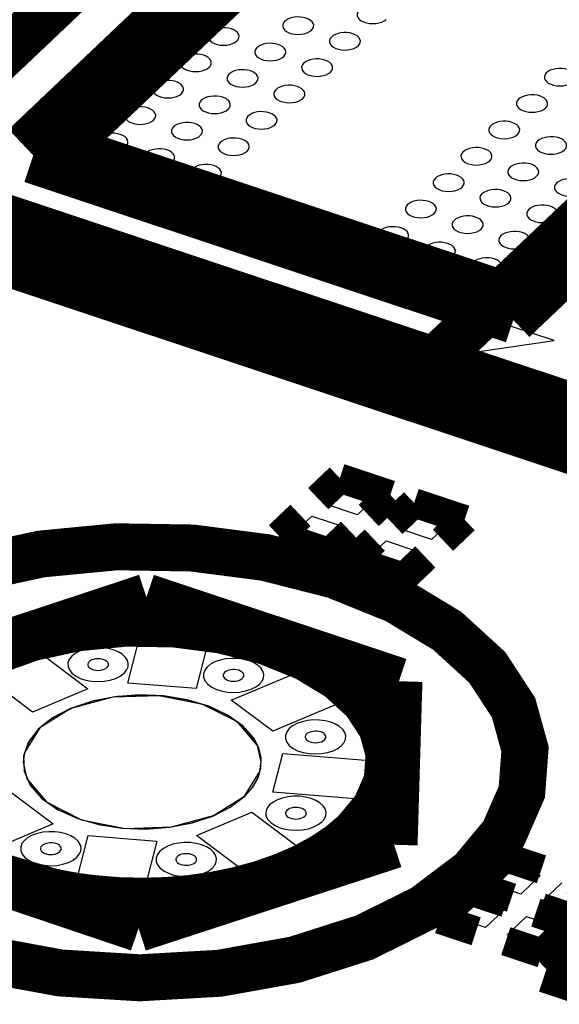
# Model space of a CAD drawing. Extents: x 0 to 1189, y 0 to 841.
# Tile 97 of 256: x 575 to 578, y 323 to 328. Entities that reach past the tile are written whole.
import ezdxf

# ---------------------------------------------------------------- set-up
doc = ezdxf.new("R2010")
doc.units = 0
doc.header["$LTSCALE"] = 65.395
doc.layers.get('0').update_dxf_attribs({"linetype": 'CONTINUOUS'})

msp = doc.modelspace()

# ---------------------------------------------------------------- linework, layer by layer
at = {"color": 7, "linetype": 'Continuous'}
for p, q in [((577.5211, 326.3069), (577.3284, 326.1243)), ((577.8453, 326.199), (577.5211, 326.3069)), ((577.3284, 326.1243), (577.8453, 326.199)), ((576.6642, 325.3598), (576.7606, 325.4511)), ((576.7606, 325.4511), (576.9287, 325.3952)), ((576.9287, 325.3952), (576.8323, 325.3038)), ((576.8323, 325.3038), (576.6642, 325.3598)), ((577.0463, 325.2326), (577.1427, 325.324)), ((577.1427, 325.324), (577.3108, 325.268)), ((576.5017, 325.2058), (576.5981, 325.2971)), ((576.5981, 325.2971), (576.7662, 325.2412)), ((576.7662, 325.2412), (576.6698, 325.1498)), ((577.2145, 325.1767), (577.0463, 325.2326)), ((577.3108, 325.268), (577.2145, 325.1767)), ((576.6698, 325.1498), (576.5017, 325.2058)), ((576.8838, 325.0786), (576.9802, 325.17)), ((576.9802, 325.17), (577.1483, 325.114)), ((577.052, 325.0227), (576.8838, 325.0786)), ((577.1483, 325.114), (577.052, 325.0227)), ((575.6507, 324.4388), (575.7244, 324.7259)), ((575.7244, 324.7259), (576.0764, 324.6978)), ((576.0764, 324.6978), (576.0026, 324.4108)), ((574.8526, 324.5212), (575.1375, 324.6413)), ((575.1375, 324.6413), (575.4462, 324.4096)), ((575.1614, 324.2894), (574.8526, 324.5212)), ((576.1836, 324.3502), (576.5966, 324.5244)), ((576.5966, 324.5244), (576.8094, 324.3646)), ((576.0026, 324.4108), (575.6507, 324.4388)), ((575.4462, 324.4096), (575.1614, 324.2894)), ((576.8094, 324.3646), (576.3965, 324.1904)), ((576.3965, 324.1904), (576.1836, 324.3502)), ((576.3972, 323.8775), (576.448, 324.0755)), ((576.448, 324.0755), (576.9583, 324.0347)), ((575.1129, 324.0314), (575.1316, 323.9467)), ((576.3313, 323.9841), (576.3373, 324.0336)), ((576.9583, 324.0347), (576.9074, 323.8368)), ((576.2517, 323.8573), (576.3313, 323.9841)), ((575.1316, 323.9467), (575.2346, 323.8255)), ((575.0539, 323.8746), (575.2668, 323.7148)), ((576.0919, 323.7571), (576.2517, 323.8573)), ((576.9074, 323.8368), (576.3972, 323.8775)), ((575.2346, 323.8255), (575.4122, 323.7359)), ((575.8762, 323.6989), (576.0919, 323.7571)), ((576.0042, 323.6554), (576.289, 323.7755)), ((576.289, 323.7755), (576.5977, 323.5438)), ((575.2668, 323.7148), (574.8538, 323.5405)), ((575.4122, 323.7359), (575.6375, 323.6915)), ((575.374, 323.3672), (575.4478, 323.6542)), ((575.4478, 323.6542), (575.7997, 323.6261)), ((575.6375, 323.6915), (575.8762, 323.6989)), ((576.3129, 323.4236), (576.0042, 323.6554)), ((575.7997, 323.6261), (575.726, 323.339)), ((576.5977, 323.5438), (576.3129, 323.4236)), ((577.5108, 323.4075), (577.6107, 323.5022)), ((577.6107, 323.5022), (577.7729, 323.4482)), ((577.7729, 323.4482), (577.673, 323.3535)), ((577.673, 323.3535), (577.5108, 323.4075)), ((577.7843, 323.3165), (577.8842, 323.4112)), ((575.726, 323.339), (575.374, 323.3672)), ((577.3291, 323.2353), (577.4291, 323.33)), ((577.4291, 323.33), (577.5912, 323.276)), ((577.9464, 323.2625), (577.7843, 323.3165)), ((577.5912, 323.276), (577.4913, 323.1813)), ((577.4913, 323.1813), (577.3291, 323.2353)), ((577.6026, 323.1443), (577.7025, 323.239)), ((577.7025, 323.239), (577.8647, 323.1851)), ((577.8647, 323.1851), (577.7648, 323.0904)), ((577.7648, 323.0904), (577.6026, 323.1443))]:
    msp.add_line(p, q, dxfattribs=at)
for points, const_width in [([(574.3574, 327.0523), (577.3971, 329.9332)], 0.2416), ([(575.1207, 327.1978), (577.5802, 329.5288)], 0.2416), ([(577.6413, 329.3941), (575.3168, 327.191)], 0.2416), ([(577.0493, 325.9277), (580.4466, 329.1476)], 0.2416), ([(581.3369, 328.8513), (577.9329, 325.6252)], 0.2416), ([(577.5734, 326.4402), (579.8979, 328.6433)], 0.2416), ([(580.0897, 328.6325), (577.6344, 326.3055)], 0.2416), ([(575.3168, 327.191), (577.5734, 326.4402)], 0.2416), ([(577.6344, 326.3055), (575.1575, 327.1295)], 0.2416), ([(580.9891, 324.8459), (574.3574, 327.0523)], 0.2416), ([(581.1112, 324.5763), (573.8777, 326.9829)], 0.2416), ([(577.825, 325.9082), (577.8175, 325.9011)], 0.2416), ([(576.742, 325.4922), (576.6307, 325.3867)], 0.151), ([(577.0018, 325.4057), (576.742, 325.4922)], 0.151), ([(576.8906, 325.3003), (577.0018, 325.4057)], 0.151), ([(577.1241, 325.365), (577.0128, 325.2596)], 0.151), ([(577.3839, 325.2786), (577.1241, 325.365)], 0.151), ([(576.5399, 325.3006), (576.4286, 325.1952)], 0.151), ([(577.2727, 325.1731), (577.3839, 325.2786)], 0.151), ([(576.4286, 325.1952), (576.6885, 325.1087)], 0.151), ([(576.6885, 325.1087), (576.7997, 325.2142)], 0.151), ([(577.4213, 323.4682), (577.5847, 323.6645), (577.6784, 323.8786), (577.6949, 324.0988), (577.6355, 324.3127), (577.5003, 324.5193), (577.2951, 324.7068), (577.0331, 324.8651), (576.7153, 324.9936), (576.3585, 325.0842), (575.9835, 325.1328), (575.5918, 325.1392), (575.2053, 325.102), (574.8455, 325.0243), (574.5138, 324.9064), (574.2299, 324.7541), (574.0058, 324.5741)], 0.2416), ([(576.922, 325.1735), (576.8107, 325.068)], 0.151), ([(576.8107, 325.068), (577.0706, 324.9816)], 0.151), ([(577.0706, 324.9816), (577.1818, 325.0871)], 0.151), ([(574.4482, 324.4515), (575.747, 324.8801)], 0.2416), ([(575.747, 324.8801), (577.0462, 324.4478)], 0.2416), ([(576.8194, 323.6684), (576.9249, 323.7951), (576.9853, 323.9332), (576.996, 324.0753), (576.9576, 324.2133), (576.8704, 324.3466), (576.738, 324.4675), (576.569, 324.5696), (576.364, 324.6526), (576.1338, 324.711), (575.8918, 324.7424), (575.6391, 324.7465), (575.3898, 324.7225), (575.1577, 324.6723), (574.9437, 324.5963), (574.7605, 324.498), (574.6159, 324.3819)], 0.2416), ([(574.0058, 324.5741), (573.8443, 324.3646), (573.7615, 324.1372), (573.7639, 323.9092), (573.8513, 323.6826), (574.0171, 323.4747), (574.2597, 323.2875), (574.5608, 323.1351), (574.9174, 323.0191), (575.3026, 322.9481), (575.7125, 322.923), (576.123, 322.9464), (576.5097, 323.0157), (576.869, 323.1302), (577.1735, 323.2813), (577.4213, 323.4682)], 0.2416), ([(577.0462, 324.4478), (577.0213, 323.6071)], 0.2416), ([(574.6159, 324.3819), (574.5104, 324.2444), (574.4575, 324.0951), (574.4619, 323.943), (574.5234, 323.7949), (574.6391, 323.6576), (574.8008, 323.539), (575.0066, 323.4406), (575.2469, 323.3685)], 0.2416), ([(576.2148, 323.3725), (576.3349, 323.4051), (576.452, 323.4459), (576.5573, 323.492), (576.6564, 323.5459), (576.742, 323.6034), (576.8194, 323.6684)], 0.2416), ([(575.7064, 323.178), (574.4156, 323.6133)], 0.2416), ([(577.0213, 323.6071), (575.7064, 323.178)], 0.2416), ([(577.5921, 323.5432), (577.4377, 323.3969)], 0.151), ([(577.7794, 323.4809), (577.5921, 323.5432)], 0.151), ([(578.1194, 323.3678), (577.9322, 323.4301)], 0.151), ([(575.2469, 323.3685), (575.2634, 323.3648)], 0.2416), ([(575.2634, 323.3648), (575.2758, 323.3621), (575.2925, 323.3587)], 0.2416), ([(575.2925, 323.3587), (575.3062, 323.356)], 0.2416), ([(575.3062, 323.356), (575.3315, 323.3512), (575.3612, 323.3461), (575.3911, 323.3413), (575.4212, 323.337), (575.4471, 323.3336), (575.4802, 323.3297)], 0.2416), ([(575.4802, 323.3297), (575.6032, 323.3198), (575.7275, 323.3167), (575.8517, 323.3204), (575.9747, 323.3309), (576.0953, 323.3482), (576.2148, 323.3725)], 0.2416), ([(577.4377, 323.3969), (577.6249, 323.3346)], 0.151), ([(577.4105, 323.3711), (577.256, 323.2247)], 0.151), ([(577.5977, 323.3088), (577.4105, 323.3711)], 0.151), ([(577.7778, 323.2837), (577.965, 323.2214)], 0.151), ([(577.256, 323.2247), (577.4433, 323.1624)], 0.151), ([(577.9378, 323.1956), (577.7505, 323.2579)], 0.151), ([(578.0089, 323.1603), (577.8046, 322.9666)], 0.2416), ([(577.7834, 323.0493), (577.9378, 323.1956)], 0.151), ([(577.5961, 323.1116), (577.7834, 323.0493)], 0.151), ([(577.8046, 322.9666), (578.3395, 322.7886)], 0.2416)]:
    msp.add_lwpolyline(points, dxfattribs=dict(at, const_width=const_width))
for points in [[(576.5964, 327.7956), (576.603, 327.8035), (576.6068, 327.8122), (576.6075, 327.8212), (576.6051, 327.8298), (576.5996, 327.8382), (576.5913, 327.8458), (576.5806, 327.8522), (576.5677, 327.8574), (576.5533, 327.8611), (576.5381, 327.8631), (576.5222, 327.8634), (576.5065, 327.8618), (576.4919, 327.8587), (576.4785, 327.8539), (576.467, 327.8477), (576.4579, 327.8404)], [(576.8417, 327.8959), (576.8351, 327.8874), (576.8318, 327.8782), (576.8318, 327.869), (576.8354, 327.8598), (576.8421, 327.8513), (576.852, 327.8438), (576.8642, 327.8376), (576.8786, 327.8329), (576.8942, 327.83), (576.9109, 327.829), (576.9275, 327.8299), (576.9432, 327.8327), (576.9578, 327.8374), (576.9701, 327.8435), (576.9802, 327.8511)], [(576.2127, 327.7401), (576.2193, 327.748), (576.2231, 327.7567), (576.2237, 327.7656), (576.2213, 327.7743), (576.2159, 327.7827), (576.2075, 327.7903), (576.1969, 327.7967), (576.184, 327.8019), (576.1696, 327.8056), (576.1543, 327.8076), (576.1385, 327.8078), (576.1228, 327.8063), (576.1082, 327.8032), (576.0947, 327.7984), (576.0832, 327.7922), (576.0741, 327.7849)], [(576.4579, 327.8404), (576.4513, 327.8319), (576.448, 327.8227), (576.4481, 327.8135), (576.4516, 327.8043), (576.4583, 327.7959), (576.4682, 327.7883), (576.4804, 327.7821), (576.4948, 327.7774), (576.5105, 327.7745), (576.5271, 327.7735), (576.5437, 327.7744), (576.5594, 327.7772), (576.574, 327.7819), (576.5863, 327.788), (576.5964, 327.7956)], [(576.0741, 327.7849), (576.0676, 327.7764), (576.0642, 327.7672), (576.0643, 327.758), (576.0679, 327.7488), (576.0746, 327.7403), (576.0844, 327.7327), (576.0967, 327.7266), (576.1111, 327.7219), (576.1267, 327.719), (576.1434, 327.718), (576.16, 327.7189), (576.1757, 327.7217), (576.1903, 327.7264), (576.2026, 327.7325), (576.2127, 327.7401)], [(576.6986, 327.7603), (576.692, 327.7518), (576.6887, 327.7426), (576.6888, 327.7334), (576.6923, 327.7242), (576.6991, 327.7158), (576.7089, 327.7082), (576.7211, 327.702), (576.7356, 327.6973), (576.7512, 327.6944), (576.7678, 327.6934), (576.7845, 327.6943), (576.8001, 327.6971), (576.8147, 327.7018), (576.8271, 327.7079), (576.8371, 327.7155)], [(576.8371, 327.7155), (576.8437, 327.7235), (576.8475, 327.7321), (576.8482, 327.7411), (576.8458, 327.7497), (576.8403, 327.7581), (576.832, 327.7657), (576.8214, 327.7721), (576.8085, 327.7774), (576.794, 327.781), (576.7788, 327.783), (576.7629, 327.7833), (576.7472, 327.7818), (576.7327, 327.7786), (576.7192, 327.7738), (576.7077, 327.7676), (576.6986, 327.7603)], [(576.3148, 327.7048), (576.3082, 327.6964), (576.3049, 327.6871), (576.305, 327.6779), (576.3085, 327.6687), (576.3153, 327.6603), (576.3251, 327.6527), (576.3373, 327.6465), (576.3518, 327.6418), (576.3674, 327.6389), (576.384, 327.6379), (576.4007, 327.6388), (576.4163, 327.6417), (576.4309, 327.6463), (576.4433, 327.6524), (576.4533, 327.66)], [(576.4533, 327.66), (576.4599, 327.668), (576.4637, 327.6766), (576.4644, 327.6856), (576.462, 327.6942), (576.4565, 327.7026), (576.4482, 327.7102), (576.4376, 327.7167), (576.4247, 327.7219), (576.4102, 327.7255), (576.395, 327.7275), (576.3791, 327.7278), (576.3634, 327.7263), (576.3489, 327.7231), (576.3354, 327.7183), (576.3239, 327.7121), (576.3148, 327.7048)], [(576.0696, 327.6045), (576.0763, 327.6125), (576.0801, 327.6212), (576.0807, 327.6301), (576.0783, 327.6388), (576.0728, 327.6472), (576.0645, 327.6548), (576.0539, 327.6612), (576.041, 327.6664), (576.0265, 327.6701), (576.0113, 327.672), (575.9954, 327.6723), (575.9798, 327.6708), (575.9652, 327.6676), (575.9517, 327.6629), (575.9402, 327.6567), (575.9311, 327.6494)], [(575.9311, 327.6494), (575.9246, 327.6409), (575.9212, 327.6317), (575.9213, 327.6224), (575.9249, 327.6132), (575.9316, 327.6048), (575.9414, 327.5972), (575.9536, 327.591), (575.9681, 327.5863), (575.9837, 327.5834), (576.0003, 327.5824), (576.017, 327.5834), (576.0327, 327.5862), (576.0472, 327.5908), (576.0596, 327.5969), (576.0696, 327.6045)], [(576.5555, 327.6248), (576.549, 327.6163), (576.5456, 327.607), (576.5457, 327.5978), (576.5493, 327.5886), (576.556, 327.5802), (576.5658, 327.5726), (576.578, 327.5664), (576.5925, 327.5617), (576.6081, 327.5588), (576.6247, 327.5578), (576.6414, 327.5587), (576.6571, 327.5616), (576.6716, 327.5662), (576.684, 327.5723), (576.694, 327.5799)], [(576.694, 327.5799), (576.7007, 327.5879), (576.7045, 327.5966), (576.7051, 327.6055), (576.7027, 327.6142), (576.6972, 327.6225), (576.6889, 327.6301), (576.6783, 327.6366), (576.6654, 327.6418), (576.6509, 327.6454), (576.6357, 327.6474), (576.6198, 327.6477), (576.6042, 327.6462), (576.5896, 327.643), (576.5761, 327.6382), (576.5646, 327.6321), (576.5555, 327.6248)], [(576.1718, 327.5693), (576.1652, 327.5608), (576.1619, 327.5516), (576.162, 327.5423), (576.1655, 327.5332), (576.1722, 327.5247), (576.1821, 327.5171), (576.1943, 327.511), (576.2088, 327.5062), (576.2244, 327.5034), (576.241, 327.5024), (576.2576, 327.5033), (576.2733, 327.5061), (576.2879, 327.5108), (576.3002, 327.5169), (576.3103, 327.5245)], [(576.3103, 327.5245), (576.3169, 327.5324), (576.3207, 327.5411), (576.3214, 327.55), (576.319, 327.5587), (576.3135, 327.5671), (576.3052, 327.5747), (576.2946, 327.5811), (576.2817, 327.5863), (576.2672, 327.59), (576.252, 327.592), (576.2361, 327.5922), (576.2204, 327.5907), (576.2058, 327.5876), (576.1924, 327.5828), (576.1809, 327.5766), (576.1718, 327.5693)], [(577.8044, 327.5756), (577.7979, 327.5671), (577.7945, 327.5579), (577.7946, 327.5486), (577.7982, 327.5395), (577.8049, 327.531), (577.8147, 327.5234), (577.8269, 327.5173), (577.8414, 327.5125), (577.857, 327.5097), (577.8737, 327.5087), (577.8903, 327.5096), (577.906, 327.5124), (577.9206, 327.5171), (577.9329, 327.5232), (577.9429, 327.5308)], [(577.9429, 327.5308), (577.9496, 327.5387), (577.9534, 327.5474), (577.954, 327.5563), (577.9516, 327.565), (577.9462, 327.5734), (577.9378, 327.581), (577.9272, 327.5874), (577.9143, 327.5926), (577.8998, 327.5963), (577.8846, 327.5983), (577.8688, 327.5985), (577.8531, 327.597), (577.8385, 327.5939), (577.825, 327.5891), (577.8135, 327.5829), (577.8044, 327.5756)], [(575.7881, 327.5138), (575.7815, 327.5053), (575.7782, 327.4961), (575.7783, 327.4868), (575.7818, 327.4776), (575.7885, 327.4692), (575.7984, 327.4616), (575.8106, 327.4554), (575.825, 327.4507), (575.8407, 327.4479), (575.8573, 327.4468), (575.8739, 327.4478), (575.8896, 327.4506), (575.9042, 327.4552), (575.9165, 327.4614), (575.9266, 327.4689)], [(575.9266, 327.4689), (575.9332, 327.4769), (575.937, 327.4856), (575.9377, 327.4945), (575.9353, 327.5032), (575.9298, 327.5116), (575.9215, 327.5192), (575.9108, 327.5256), (575.8979, 327.5308), (575.8835, 327.5345), (575.8683, 327.5364), (575.8524, 327.5367), (575.8367, 327.5352), (575.8221, 327.532), (575.8087, 327.5273), (575.7972, 327.5211), (575.7881, 327.5138)], [(576.551, 327.4444), (576.5577, 327.4523), (576.5615, 327.461), (576.5621, 327.4699), (576.5597, 327.4786), (576.5542, 327.487), (576.5459, 327.4946), (576.5353, 327.501), (576.5224, 327.5062), (576.5079, 327.5099), (576.4927, 327.5119), (576.4768, 327.5121), (576.4612, 327.5106), (576.4466, 327.5075), (576.4331, 327.5027), (576.4216, 327.4965), (576.4125, 327.4892)], [(576.1672, 327.3889), (576.1739, 327.3968), (576.1777, 327.4055), (576.1783, 327.4144), (576.1759, 327.4231), (576.1704, 327.4315), (576.1621, 327.4391), (576.1515, 327.4455), (576.1386, 327.4507), (576.1241, 327.4544), (576.1089, 327.4564), (576.093, 327.4566), (576.0774, 327.4551), (576.0628, 327.452), (576.0493, 327.4472), (576.0378, 327.441), (576.0287, 327.4337)], [(576.4125, 327.4892), (576.406, 327.4807), (576.4026, 327.4715), (576.4027, 327.4622), (576.4063, 327.4531), (576.413, 327.4446), (576.4228, 327.437), (576.435, 327.4309), (576.4495, 327.4262), (576.4651, 327.4233), (576.4817, 327.4223), (576.4984, 327.4232), (576.5141, 327.426), (576.5286, 327.4307), (576.541, 327.4368), (576.551, 327.4444)], [(577.7999, 327.3952), (577.8065, 327.4031), (577.8103, 327.4118), (577.811, 327.4207), (577.8086, 327.4294), (577.8031, 327.4378), (577.7948, 327.4454), (577.7841, 327.4518), (577.7713, 327.457), (577.7568, 327.4607), (577.7416, 327.4627), (577.7257, 327.4629), (577.71, 327.4614), (577.6954, 327.4583), (577.682, 327.4535), (577.6705, 327.4473), (577.6614, 327.44)], [(575.7836, 327.3334), (575.7902, 327.3414), (575.794, 327.35), (575.7947, 327.359), (575.7922, 327.3676), (575.7868, 327.376), (575.7784, 327.3836), (575.7678, 327.39), (575.7549, 327.3953), (575.7405, 327.3989), (575.7252, 327.4009), (575.7094, 327.4012), (575.6937, 327.3997), (575.6791, 327.3965), (575.6657, 327.3917), (575.6541, 327.3855), (575.645, 327.3782)], [(576.0287, 327.4337), (576.0222, 327.4252), (576.0188, 327.416), (576.0189, 327.4068), (576.0225, 327.3976), (576.0292, 327.3891), (576.039, 327.3815), (576.0512, 327.3754), (576.0657, 327.3707), (576.0813, 327.3678), (576.0979, 327.3668), (576.1146, 327.3677), (576.1303, 327.3705), (576.1448, 327.3752), (576.1572, 327.3813), (576.1672, 327.3889)], [(577.6614, 327.44), (577.6548, 327.4315), (577.6515, 327.4223), (577.6516, 327.4131), (577.6551, 327.4039), (577.6618, 327.3954), (577.6717, 327.3878), (577.6839, 327.3817), (577.6983, 327.377), (577.714, 327.3741), (577.7306, 327.3731), (577.7472, 327.374), (577.7629, 327.3768), (577.7775, 327.3815), (577.7898, 327.3876), (577.7999, 327.3952)], [(575.645, 327.3782), (575.6385, 327.3697), (575.6351, 327.3605), (575.6352, 327.3513), (575.6388, 327.3421), (575.6455, 327.3337), (575.6553, 327.3261), (575.6676, 327.3199), (575.682, 327.3152), (575.6976, 327.3123), (575.7143, 327.3113), (575.7309, 327.3122), (575.7466, 327.315), (575.7612, 327.3197), (575.7735, 327.3258), (575.7836, 327.3334)], [(576.2695, 327.3536), (576.2629, 327.3451), (576.2596, 327.3359), (576.2596, 327.3267), (576.2632, 327.3175), (576.2699, 327.309), (576.2798, 327.3015), (576.292, 327.2953), (576.3064, 327.2906), (576.322, 327.2877), (576.3387, 327.2867), (576.3553, 327.2876), (576.371, 327.2904), (576.3856, 327.2951), (576.3979, 327.3012), (576.408, 327.3088)], [(576.408, 327.3088), (576.4146, 327.3167), (576.4184, 327.3254), (576.4191, 327.3344), (576.4167, 327.343), (576.4112, 327.3514), (576.4028, 327.359), (576.3922, 327.3654), (576.3793, 327.3706), (576.3649, 327.3743), (576.3497, 327.3763), (576.3338, 327.3765), (576.3181, 327.375), (576.3035, 327.3719), (576.2901, 327.3671), (576.2785, 327.3609), (576.2695, 327.3536)], [(575.8857, 327.2982), (575.8792, 327.2897), (575.8758, 327.2805), (575.8759, 327.2712), (575.8794, 327.262), (575.8862, 327.2536), (575.896, 327.246), (575.9082, 327.2398), (575.9227, 327.2351), (575.9383, 327.2322), (575.9549, 327.2312), (575.9716, 327.2322), (575.9872, 327.235), (576.0018, 327.2396), (576.0142, 327.2457), (576.0242, 327.2533)], [(576.0242, 327.2533), (576.0308, 327.2613), (576.0346, 327.27), (576.0353, 327.2789), (576.0329, 327.2876), (576.0274, 327.296), (576.0191, 327.3036), (576.0085, 327.31), (575.9956, 327.3152), (575.9811, 327.3189), (575.9659, 327.3208), (575.95, 327.3211), (575.9343, 327.3196), (575.9198, 327.3164), (575.9063, 327.3117), (575.8948, 327.3055), (575.8857, 327.2982)], [(577.5183, 327.3044), (577.5118, 327.2959), (577.5084, 327.2867), (577.5085, 327.2775), (577.512, 327.2683), (577.5188, 327.2599), (577.5286, 327.2523), (577.5408, 327.2461), (577.5553, 327.2414), (577.5709, 327.2385), (577.5875, 327.2375), (577.6042, 327.2384), (577.6199, 327.2412), (577.6344, 327.2459), (577.6468, 327.252), (577.6568, 327.2596)], [(577.6568, 327.2596), (577.6635, 327.2675), (577.6672, 327.2762), (577.6679, 327.2852), (577.6655, 327.2938), (577.66, 327.3022), (577.6517, 327.3098), (577.6411, 327.3162), (577.6282, 327.3214), (577.6137, 327.3251), (577.5985, 327.3271), (577.5826, 327.3274), (577.567, 327.3258), (577.5524, 327.3227), (577.5389, 327.3179), (577.5274, 327.3117), (577.5183, 327.3044)], [(575.6405, 327.1978), (575.6471, 327.2058), (575.6509, 327.2145), (575.6516, 327.2234), (575.6492, 327.2321), (575.6437, 327.2404), (575.6354, 327.248), (575.6248, 327.2545), (575.6119, 327.2597), (575.5974, 327.2633), (575.5822, 327.2653), (575.5663, 327.2656), (575.5506, 327.2641), (575.536, 327.2609), (575.5226, 327.2561), (575.5111, 327.25), (575.502, 327.2427)], [(577.8976, 327.1795), (577.9042, 327.1875), (577.908, 327.1961), (577.9087, 327.2051), (577.9062, 327.2137), (577.9008, 327.2221), (577.8924, 327.2297), (577.8818, 327.2361), (577.8689, 327.2414), (577.8545, 327.245), (577.8392, 327.247), (577.8234, 327.2473), (577.8077, 327.2457), (577.7931, 327.2426), (577.7797, 327.2378), (577.7681, 327.2316), (577.759, 327.2243)], [(575.502, 327.2427), (575.4954, 327.2342), (575.4921, 327.2249), (575.4922, 327.2157), (575.4957, 327.2065), (575.5024, 327.1981), (575.5123, 327.1905), (575.5245, 327.1843), (575.539, 327.1796), (575.5546, 327.1767), (575.5712, 327.1757), (575.5878, 327.1766), (575.6035, 327.1795), (575.6181, 327.1841), (575.6304, 327.1902), (575.6405, 327.1978)], [(576.1264, 327.2181), (576.1199, 327.2096), (576.1165, 327.2004), (576.1166, 327.1911), (576.1202, 327.1819), (576.1269, 327.1735), (576.1367, 327.1659), (576.1489, 327.1597), (576.1634, 327.155), (576.179, 327.1521), (576.1957, 327.1511), (576.2123, 327.1521), (576.228, 327.1549), (576.2426, 327.1595), (576.2549, 327.1657), (576.2649, 327.1732)], [(576.2649, 327.1732), (576.2716, 327.1812), (576.2754, 327.1899), (576.276, 327.1988), (576.2736, 327.2075), (576.2682, 327.2159), (576.2598, 327.2235), (576.2492, 327.2299), (576.2363, 327.2351), (576.2218, 327.2388), (576.2066, 327.2407), (576.1908, 327.241), (576.1751, 327.2395), (576.1605, 327.2363), (576.147, 327.2316), (576.1355, 327.2254), (576.1264, 327.2181)], [(577.759, 327.2243), (577.7525, 327.2158), (577.7491, 327.2066), (577.7492, 327.1974), (577.7528, 327.1882), (577.7595, 327.1798), (577.7693, 327.1722), (577.7816, 327.166), (577.796, 327.1613), (577.8116, 327.1584), (577.8283, 327.1574), (577.8449, 327.1583), (577.8606, 327.1611), (577.8752, 327.1658), (577.8875, 327.1719), (577.8976, 327.1795)], [(575.7426, 327.1626), (575.7361, 327.1541), (575.7327, 327.1449), (575.7328, 327.1356), (575.7364, 327.1264), (575.7431, 327.118), (575.7529, 327.1104), (575.7652, 327.1042), (575.7796, 327.0995), (575.7952, 327.0967), (575.8119, 327.0956), (575.8285, 327.0966), (575.8442, 327.0994), (575.8588, 327.104), (575.8711, 327.1102), (575.8812, 327.1177)], [(575.8812, 327.1177), (575.8878, 327.1257), (575.8916, 327.1344), (575.8922, 327.1433), (575.8898, 327.152), (575.8844, 327.1604), (575.876, 327.168), (575.8654, 327.1744), (575.8525, 327.1796), (575.8381, 327.1833), (575.8228, 327.1852), (575.807, 327.1855), (575.7913, 327.184), (575.7767, 327.1808), (575.7632, 327.1761), (575.7517, 327.1699), (575.7426, 327.1626)], [(577.3753, 327.1689), (577.3687, 327.1604), (577.3654, 327.1512), (577.3655, 327.1419), (577.369, 327.1327), (577.3758, 327.1243), (577.3856, 327.1167), (577.3978, 327.1105), (577.4123, 327.1058), (577.4279, 327.103), (577.4445, 327.1019), (577.4612, 327.1029), (577.4768, 327.1057), (577.4914, 327.1103), (577.5038, 327.1165), (577.5138, 327.124)], [(577.5138, 327.124), (577.5204, 327.132), (577.5242, 327.1407), (577.5249, 327.1496), (577.5225, 327.1583), (577.517, 327.1667), (577.5087, 327.1743), (577.4981, 327.1807), (577.4852, 327.1859), (577.4707, 327.1896), (577.4555, 327.1915), (577.4396, 327.1918), (577.4239, 327.1903), (577.4094, 327.1871), (577.3959, 327.1824), (577.3844, 327.1762), (577.3753, 327.1689)], [(576.1219, 327.0377), (576.1285, 327.0456), (576.1323, 327.0543), (576.133, 327.0632), (576.1306, 327.0719), (576.1251, 327.0803), (576.1168, 327.0879), (576.1061, 327.0943), (576.0933, 327.0995), (576.0788, 327.1032), (576.0636, 327.1052), (576.0477, 327.1054), (576.032, 327.1039), (576.0174, 327.1008), (576.004, 327.096), (575.9925, 327.0898), (575.9834, 327.0825)], [(577.7545, 327.044), (577.7612, 327.0519), (577.765, 327.0606), (577.7656, 327.0695), (577.7632, 327.0782), (577.7577, 327.0866), (577.7494, 327.0942), (577.7388, 327.1006), (577.7259, 327.1058), (577.7114, 327.1095), (577.6962, 327.1115), (577.6803, 327.1117), (577.6647, 327.1102), (577.6501, 327.1071), (577.6366, 327.1023), (577.6251, 327.0961), (577.616, 327.0888)], [(575.9834, 327.0825), (575.9768, 327.074), (575.9735, 327.0648), (575.9736, 327.0555), (575.9771, 327.0463), (575.9838, 327.0379), (575.9937, 327.0303), (576.0059, 327.0241), (576.0203, 327.0194), (576.036, 327.0166), (576.0526, 327.0155), (576.0692, 327.0165), (576.0849, 327.0193), (576.0995, 327.0239), (576.1118, 327.0301), (576.1219, 327.0377)], [(577.3707, 326.9885), (577.3774, 326.9964), (577.3812, 327.0051), (577.3818, 327.014), (577.3794, 327.0227), (577.374, 327.0311), (577.3656, 327.0387), (577.355, 327.0451), (577.3421, 327.0503), (577.3276, 327.054), (577.3124, 327.056), (577.2966, 327.0562), (577.2809, 327.0547), (577.2663, 327.0516), (577.2528, 327.0468), (577.2413, 327.0406), (577.2322, 327.0333)], [(577.616, 327.0888), (577.6095, 327.0803), (577.6061, 327.0711), (577.6062, 327.0618), (577.6098, 327.0526), (577.6165, 327.0442), (577.6263, 327.0366), (577.6385, 327.0304), (577.653, 327.0257), (577.6686, 327.0229), (577.6852, 327.0218), (577.7019, 327.0228), (577.7176, 327.0256), (577.7321, 327.0302), (577.7445, 327.0364), (577.7545, 327.044)], [(577.2322, 327.0333), (577.2257, 327.0248), (577.2223, 327.0156), (577.2224, 327.0063), (577.226, 326.9972), (577.2327, 326.9887), (577.2425, 326.9811), (577.2547, 326.9749), (577.2692, 326.9702), (577.2848, 326.9674), (577.3014, 326.9663), (577.3181, 326.9673), (577.3338, 326.9701), (577.3483, 326.9747), (577.3607, 326.9809), (577.3707, 326.9885)], [(577.8567, 327.0087), (577.8501, 327.0002), (577.8468, 326.991), (577.8469, 326.9818), (577.8504, 326.9726), (577.8571, 326.9641), (577.867, 326.9566), (577.8792, 326.9504), (577.8937, 326.9457), (577.9093, 326.9428), (577.9259, 326.9418), (577.9425, 326.9427), (577.9582, 326.9455), (577.9728, 326.9502), (577.9852, 326.9563), (577.9952, 326.9639)], [(577.9952, 326.9639), (578.0018, 326.9718), (578.0056, 326.9805), (578.0063, 326.9895), (578.0039, 326.9981), (577.9984, 327.0065), (577.9901, 327.0141), (577.9795, 327.0205), (577.9666, 327.0257), (577.9521, 327.0294), (577.9369, 327.0314), (577.921, 327.0316), (577.9053, 327.0301), (577.8907, 327.027), (577.8773, 327.0222), (577.8658, 327.016), (577.8567, 327.0087)], [(577.473, 326.9532), (577.4664, 326.9447), (577.4631, 326.9355), (577.4632, 326.9262), (577.4667, 326.9171), (577.4734, 326.9086), (577.4833, 326.901), (577.4955, 326.8949), (577.5099, 326.8902), (577.5256, 326.8873), (577.5422, 326.8863), (577.5588, 326.8872), (577.5745, 326.89), (577.5891, 326.8947), (577.6014, 326.9008), (577.6115, 326.9084)], [(577.6115, 326.9084), (577.6181, 326.9163), (577.6219, 326.925), (577.6226, 326.9339), (577.6202, 326.9426), (577.6147, 326.951), (577.6064, 326.9586), (577.5957, 326.965), (577.5829, 326.9702), (577.5684, 326.9739), (577.5532, 326.9759), (577.5373, 326.9761), (577.5216, 326.9746), (577.507, 326.9715), (577.4936, 326.9667), (577.4821, 326.9605), (577.473, 326.9532)], [(577.0892, 326.8978), (577.0827, 326.8893), (577.0793, 326.88), (577.0794, 326.8708), (577.083, 326.8616), (577.0897, 326.8532), (577.0995, 326.8456), (577.1117, 326.8394), (577.1262, 326.8347), (577.1418, 326.8318), (577.1584, 326.8308), (577.1751, 326.8318), (577.1908, 326.8346), (577.2053, 326.8392), (577.2177, 326.8453), (577.2277, 326.8529)], [(577.2277, 326.8529), (577.2344, 326.8609), (577.2382, 326.8696), (577.2388, 326.8785), (577.2364, 326.8872), (577.2309, 326.8955), (577.2226, 326.9031), (577.212, 326.9096), (577.1991, 326.9148), (577.1846, 326.9184), (577.1694, 326.9204), (577.1535, 326.9207), (577.1379, 326.9192), (577.1233, 326.916), (577.1098, 326.9112), (577.0983, 326.9051), (577.0892, 326.8978)], [(577.8521, 326.8283), (577.8588, 326.8363), (577.8626, 326.8449), (577.8632, 326.8539), (577.8608, 326.8625), (577.8553, 326.8709), (577.847, 326.8785), (577.8364, 326.8849), (577.8235, 326.8902), (577.809, 326.8938), (577.7938, 326.8958), (577.7779, 326.8961), (577.7623, 326.8946), (577.7477, 326.8914), (577.7342, 326.8866), (577.7227, 326.8804), (577.7136, 326.8731)], [(577.4685, 326.7728), (577.4751, 326.7808), (577.4789, 326.7895), (577.4796, 326.7984), (577.4772, 326.8071), (577.4717, 326.8154), (577.4633, 326.8231), (577.4527, 326.8295), (577.4398, 326.8347), (577.4254, 326.8384), (577.4102, 326.8403), (577.3943, 326.8406), (577.3786, 326.8391), (577.364, 326.8359), (577.3506, 326.8311), (577.339, 326.825), (577.33, 326.8177)], [(577.7136, 326.8731), (577.7071, 326.8646), (577.7037, 326.8554), (577.7038, 326.8462), (577.7074, 326.837), (577.7141, 326.8286), (577.7239, 326.821), (577.7361, 326.8148), (577.7506, 326.8101), (577.7662, 326.8072), (577.7828, 326.8062), (577.7995, 326.8071), (577.8152, 326.8099), (577.8297, 326.8146), (577.8421, 326.8207), (577.8521, 326.8283)], [(577.33, 326.8177), (577.3234, 326.8092), (577.32, 326.8), (577.3201, 326.7907), (577.3237, 326.7815), (577.3304, 326.7731), (577.3403, 326.7655), (577.3525, 326.7593), (577.3669, 326.7546), (577.3825, 326.7517), (577.3992, 326.7507), (577.4158, 326.7517), (577.4315, 326.7545), (577.4461, 326.7591), (577.4584, 326.7652), (577.4685, 326.7728)], [(576.9462, 326.7622), (576.9396, 326.7537), (576.9363, 326.7445), (576.9363, 326.7352), (576.9399, 326.726), (576.9466, 326.7176), (576.9565, 326.71), (576.9687, 326.7038), (576.9831, 326.6991), (576.9987, 326.6962), (577.0154, 326.6952), (577.032, 326.6962), (577.0477, 326.699), (577.0623, 326.7036), (577.0746, 326.7097), (577.0847, 326.7173)], [(577.0847, 326.7173), (577.0913, 326.7253), (577.0951, 326.734), (577.0958, 326.7429), (577.0934, 326.7516), (577.0879, 326.76), (577.0796, 326.7676), (577.0689, 326.774), (577.056, 326.7792), (577.0416, 326.7829), (577.0264, 326.7848), (577.0105, 326.7851), (576.9948, 326.7836), (576.9802, 326.7804), (576.9668, 326.7757), (576.9552, 326.7695), (576.9462, 326.7622)], [(577.7091, 326.6928), (577.7157, 326.7007), (577.7195, 326.7094), (577.7202, 326.7183), (577.7178, 326.727), (577.7123, 326.7354), (577.704, 326.743), (577.6934, 326.7494), (577.6805, 326.7546), (577.666, 326.7583), (577.6508, 326.7603), (577.6349, 326.7605), (577.6193, 326.759), (577.6047, 326.7559), (577.5912, 326.7511), (577.5797, 326.7449), (577.5706, 326.7376)], [(577.3254, 326.6372), (577.332, 326.6452), (577.3358, 326.6539), (577.3365, 326.6628), (577.3341, 326.6715), (577.3286, 326.6799), (577.3203, 326.6875), (577.3097, 326.6939), (577.2968, 326.6991), (577.2823, 326.7028), (577.2671, 326.7047), (577.2512, 326.705), (577.2355, 326.7035), (577.2209, 326.7003), (577.2075, 326.6956), (577.196, 326.6894), (577.1869, 326.6821)], [(577.5706, 326.7376), (577.5641, 326.7291), (577.5607, 326.7199), (577.5608, 326.7106), (577.5643, 326.7014), (577.5711, 326.693), (577.5809, 326.6854), (577.5931, 326.6792), (577.6076, 326.6745), (577.6232, 326.6717), (577.6398, 326.6706), (577.6565, 326.6716), (577.6722, 326.6744), (577.6867, 326.679), (577.6991, 326.6852), (577.7091, 326.6928)], [(577.1869, 326.6821), (577.1803, 326.6736), (577.177, 326.6644), (577.1771, 326.6551), (577.1806, 326.6459), (577.1874, 326.6375), (577.1972, 326.6299), (577.2094, 326.6237), (577.2239, 326.619), (577.2395, 326.6161), (577.2561, 326.6151), (577.2728, 326.6161), (577.2884, 326.6189), (577.303, 326.6235), (577.3154, 326.6297), (577.3254, 326.6372)], [(577.4275, 326.602), (577.421, 326.5935), (577.4176, 326.5843), (577.4177, 326.575), (577.4213, 326.5659), (577.428, 326.5574), (577.4378, 326.5498), (577.4501, 326.5437), (577.4645, 326.539), (577.4801, 326.5361), (577.4968, 326.5351), (577.5134, 326.536), (577.5291, 326.5388), (577.5437, 326.5435), (577.556, 326.5496), (577.5661, 326.5572)], [(577.5661, 326.5572), (577.5727, 326.5651), (577.5765, 326.5738), (577.5772, 326.5827), (577.5747, 326.5914), (577.5693, 326.5998), (577.5609, 326.6074), (577.5503, 326.6138), (577.5374, 326.619), (577.523, 326.6227), (577.5078, 326.6247), (577.4919, 326.6249), (577.4762, 326.6234), (577.4616, 326.6203), (577.4482, 326.6155), (577.4366, 326.6093), (577.4275, 326.602)], [(575.632, 324.4891), (575.6449, 324.5046), (575.6523, 324.5215), (575.6536, 324.5388), (575.6489, 324.5557), (575.6382, 324.572), (575.622, 324.5868), (575.6014, 324.5993), (575.5763, 324.6094), (575.5482, 324.6165), (575.5186, 324.6204), (575.4877, 324.6209), (575.4573, 324.6179), (575.4289, 324.6118), (575.4027, 324.6025), (575.3803, 324.5905), (575.3627, 324.5763)], [(575.3627, 324.5763), (575.3499, 324.5598), (575.3434, 324.5419), (575.3436, 324.5239), (575.3505, 324.506), (575.3636, 324.4896), (575.3827, 324.4749), (575.4064, 324.4628), (575.4346, 324.4537), (575.4649, 324.4481), (575.4973, 324.4461), (575.5296, 324.448), (575.5601, 324.4534), (575.5884, 324.4625), (575.6125, 324.4744), (575.632, 324.4891)], [(575.5441, 324.5184), (575.5485, 324.5237), (575.5511, 324.5295), (575.5515, 324.5354), (575.5499, 324.5412), (575.5462, 324.5468), (575.5407, 324.5518), (575.5336, 324.5561), (575.525, 324.5596), (575.5154, 324.562), (575.5052, 324.5634), (575.4946, 324.5635), (575.4842, 324.5625), (575.4745, 324.5604), (575.4655, 324.5572), (575.4578, 324.5531), (575.4518, 324.5483)], [(576.329, 324.4335), (576.3419, 324.449), (576.3493, 324.4658), (576.3506, 324.4832), (576.3459, 324.5001), (576.3352, 324.5164), (576.319, 324.5312), (576.2984, 324.5436), (576.2733, 324.5538), (576.2452, 324.5609), (576.2156, 324.5647), (576.1847, 324.5653), (576.1543, 324.5623), (576.1259, 324.5562), (576.0997, 324.5469), (576.0773, 324.5349), (576.0597, 324.5207)], [(575.4518, 324.5483), (575.4474, 324.5426), (575.4452, 324.5364), (575.4452, 324.5303), (575.4476, 324.5242), (575.4521, 324.5185), (575.4586, 324.5135), (575.4668, 324.5094), (575.4764, 324.5062), (575.4868, 324.5043), (575.4979, 324.5036), (575.509, 324.5042), (575.5195, 324.5061), (575.5292, 324.5092), (575.5374, 324.5133), (575.5441, 324.5184)], [(576.0597, 324.5207), (576.0469, 324.5042), (576.0404, 324.4862), (576.0406, 324.4683), (576.0475, 324.4504), (576.0606, 324.434), (576.0797, 324.4192), (576.1034, 324.4072), (576.1316, 324.3981), (576.1619, 324.3925), (576.1943, 324.3905), (576.2266, 324.3923), (576.2571, 324.3978), (576.2854, 324.4068), (576.3095, 324.4187), (576.329, 324.4335)], [(576.1488, 324.4926), (576.1444, 324.487), (576.1422, 324.4808), (576.1422, 324.4746), (576.1446, 324.4685), (576.1491, 324.4629), (576.1556, 324.4578), (576.1638, 324.4537), (576.1734, 324.4506), (576.1838, 324.4487), (576.1949, 324.448), (576.206, 324.4486), (576.2165, 324.4505), (576.2262, 324.4536), (576.2344, 324.4577), (576.2411, 324.4627)], [(576.2411, 324.4627), (576.2455, 324.468), (576.2481, 324.4738), (576.2485, 324.4798), (576.2469, 324.4856), (576.2432, 324.4911), (576.2377, 324.4962), (576.2306, 324.5005), (576.222, 324.504), (576.2124, 324.5064), (576.2022, 324.5077), (576.1916, 324.5079), (576.1812, 324.5069), (576.1715, 324.5048), (576.1625, 324.5016), (576.1548, 324.4975), (576.1488, 324.4926)], [(576.299, 324.1553), (576.2425, 324.2186), (576.1642, 324.2741), (576.0673, 324.3193), (575.9559, 324.3524), (575.8348, 324.372), (575.7091, 324.3773), (575.584, 324.368), (575.4649, 324.3445), (575.3568, 324.3078), (575.2643, 324.2594), (575.1906, 324.2009)], [(576.3373, 324.0336), (576.3187, 324.1183), (576.2157, 324.2394), (576.038, 324.329), (575.8127, 324.3735), (575.5741, 324.3661), (575.3584, 324.3078), (575.1986, 324.2077)], [(575.1986, 324.2077), (575.1189, 324.0808), (575.1129, 324.0314)], [(576.7507, 324.1169), (576.7636, 324.1324), (576.771, 324.1493), (576.7723, 324.1667), (576.7676, 324.1835), (576.7569, 324.1998), (576.7407, 324.2146), (576.7201, 324.2271), (576.695, 324.2372), (576.6669, 324.2444), (576.6373, 324.2482), (576.6064, 324.2487), (576.5759, 324.2458), (576.5476, 324.2396), (576.5214, 324.2303), (576.499, 324.2183), (576.4814, 324.2041)], [(575.1906, 324.2009), (575.1391, 324.1334), (575.1139, 324.0603), (575.1172, 323.9858), (575.1489, 323.9135), (575.2075, 323.8467), (575.2902, 323.7886), (575.3933, 323.7419)], [(576.4814, 324.2041), (576.4686, 324.1876), (576.4621, 324.1697), (576.4623, 324.1517), (576.4692, 324.1338), (576.4822, 324.1174), (576.5014, 324.1027), (576.5251, 324.0907), (576.5532, 324.0815), (576.5836, 324.0759), (576.6159, 324.0739), (576.6483, 324.0758), (576.6788, 324.0812), (576.7071, 324.0903), (576.7311, 324.1022), (576.7507, 324.1169)], [(576.5705, 324.1761), (576.5661, 324.1704), (576.5638, 324.1643), (576.5639, 324.1581), (576.5663, 324.152), (576.5708, 324.1463), (576.5773, 324.1413), (576.5855, 324.1372), (576.5951, 324.134), (576.6055, 324.1321), (576.6166, 324.1314), (576.6277, 324.1321), (576.6381, 324.1339), (576.6479, 324.137), (576.6561, 324.1411), (576.6628, 324.1462)], [(576.6628, 324.1462), (576.6672, 324.1515), (576.6697, 324.1573), (576.6702, 324.1632), (576.6686, 324.169), (576.6649, 324.1746), (576.6594, 324.1797), (576.6523, 324.1839), (576.6437, 324.1874), (576.6341, 324.1899), (576.6239, 324.1912), (576.6133, 324.1913), (576.6029, 324.1903), (576.5932, 324.1882), (576.5842, 324.185), (576.5765, 324.1809), (576.5705, 324.1761)], [(576.2525, 323.857), (576.2926, 323.9023), (576.3211, 323.9515), (576.3362, 324.0026), (576.3375, 324.0543), (576.325, 324.1055), (576.299, 324.1553)], [(575.3933, 323.7419), (575.5019, 323.7109), (575.6213, 323.6924), (575.7428, 323.6877), (575.8658, 323.6969), (575.981, 323.7193), (576.0879, 323.7548), (576.1785, 323.8008), (576.2525, 323.857)], [(576.6499, 323.7248), (576.6628, 323.7403), (576.6702, 323.7572), (576.6715, 323.7746), (576.6668, 323.7914), (576.6561, 323.8077), (576.64, 323.8225), (576.6193, 323.835), (576.5942, 323.8451), (576.5661, 323.8523), (576.5365, 323.8561), (576.5057, 323.8566), (576.4752, 323.8537), (576.4468, 323.8475), (576.4207, 323.8382), (576.3983, 323.8262), (576.3806, 323.812)], [(576.3806, 323.812), (576.3709, 323.8004), (576.3642, 323.7878), (576.3609, 323.7748), (576.3612, 323.7617), (576.3649, 323.7488), (576.372, 323.7362)], [(576.4697, 323.784), (576.4653, 323.7783), (576.4631, 323.7722), (576.4631, 323.766), (576.4655, 323.7599), (576.47, 323.7542), (576.4766, 323.7492), (576.4847, 323.7451), (576.4943, 323.7419), (576.5047, 323.74), (576.5158, 323.7393), (576.5269, 323.74), (576.5374, 323.7418), (576.5471, 323.7449), (576.5553, 323.749), (576.562, 323.7541)], [(576.562, 323.7541), (576.5664, 323.7594), (576.569, 323.7652), (576.5694, 323.7711), (576.5678, 323.7769), (576.5642, 323.7825), (576.5586, 323.7875), (576.5515, 323.7918), (576.5429, 323.7953), (576.5333, 323.7978), (576.5232, 323.7991), (576.5126, 323.7992), (576.5021, 323.7982), (576.4924, 323.7961), (576.4834, 323.7929), (576.4757, 323.7888), (576.4697, 323.784)], [(576.372, 323.7362), (576.3864, 323.7209), (576.4063, 323.7072), (576.4307, 323.6961), (576.4585, 323.688), (576.4888, 323.6832), (576.5196, 323.6819), (576.5508, 323.6841), (576.5806, 323.6898), (576.6077, 323.6987), (576.6312, 323.7106), (576.6499, 323.7248)], [(575.3889, 323.5425), (575.4018, 323.558), (575.4091, 323.5749), (575.4105, 323.5922), (575.4058, 323.6091), (575.3951, 323.6254), (575.3789, 323.6402), (575.3583, 323.6526), (575.3332, 323.6628), (575.3051, 323.6699), (575.2755, 323.6737), (575.2446, 323.6743), (575.2141, 323.6713), (575.1858, 323.6652), (575.1596, 323.6559), (575.1372, 323.6439), (575.1196, 323.6297)], [(575.1196, 323.6297), (575.1068, 323.6132), (575.1003, 323.5952), (575.1005, 323.5773), (575.1074, 323.5594), (575.1204, 323.543), (575.1396, 323.5282), (575.1633, 323.5162), (575.1914, 323.5071), (575.2218, 323.5015), (575.2541, 323.4995), (575.2865, 323.5013), (575.317, 323.5068), (575.3453, 323.5158), (575.3693, 323.5277), (575.3889, 323.5425)], [(575.2086, 323.6016), (575.2043, 323.596), (575.202, 323.5898), (575.2021, 323.5837), (575.2045, 323.5775), (575.209, 323.5719), (575.2155, 323.5668), (575.2237, 323.5627), (575.2333, 323.5596), (575.2437, 323.5577), (575.2548, 323.557), (575.2659, 323.5576), (575.2763, 323.5595), (575.2861, 323.5626), (575.2943, 323.5667), (575.301, 323.5717)], [(575.301, 323.5717), (575.3054, 323.577), (575.3079, 323.5828), (575.3084, 323.5888), (575.3068, 323.5946), (575.3031, 323.6001), (575.2976, 323.6052), (575.2905, 323.6095), (575.2819, 323.613), (575.2723, 323.6154), (575.2621, 323.6167), (575.2515, 323.6169), (575.2411, 323.6159), (575.2313, 323.6138), (575.2224, 323.6106), (575.2147, 323.6065), (575.2086, 323.6016)], [(576.0859, 323.4869), (576.0988, 323.5023), (576.1061, 323.5192), (576.1075, 323.5366), (576.1028, 323.5534), (576.0921, 323.5697), (576.0759, 323.5845), (576.0553, 323.597), (576.0302, 323.6071), (576.0021, 323.6143), (575.9725, 323.6181), (575.9416, 323.6186), (575.9111, 323.6157), (575.8828, 323.6096), (575.8566, 323.6003), (575.8342, 323.5883), (575.8166, 323.5741)], [(575.8166, 323.5741), (575.8038, 323.5575), (575.7973, 323.5396), (575.7975, 323.5216), (575.8044, 323.5038), (575.8174, 323.4874), (575.8366, 323.4726), (575.8603, 323.4606), (575.8884, 323.4514), (575.9188, 323.4458), (575.9511, 323.4439), (575.9835, 323.4457), (576.014, 323.4512), (576.0423, 323.4602), (576.0663, 323.4721), (576.0859, 323.4869)], [(575.998, 323.5161), (576.0024, 323.5214), (576.0049, 323.5272), (576.0054, 323.5331), (576.0038, 323.5389), (576.0001, 323.5445), (575.9946, 323.5496), (575.9875, 323.5539), (575.9789, 323.5573), (575.9693, 323.5598), (575.9591, 323.5611), (575.9485, 323.5613), (575.9381, 323.5603), (575.9283, 323.5582), (575.9194, 323.555), (575.9117, 323.5509), (575.9056, 323.546)], [(575.9056, 323.546), (575.9013, 323.5403), (575.899, 323.5342), (575.8991, 323.528), (575.9015, 323.5219), (575.906, 323.5163), (575.9125, 323.5112), (575.9207, 323.5071), (575.9303, 323.504), (575.9407, 323.502), (575.9518, 323.5014), (575.9629, 323.502), (575.9733, 323.5039), (575.9831, 323.507), (575.9913, 323.511), (575.998, 323.5161)]]:
    msp.add_lwpolyline(points, dxfattribs=at)
at = {"color": 2, "linetype": 'Continuous'}
for points in [[(576.302, 324.1494), (576.2487, 324.2121), (576.1726, 324.2685), (576.0776, 324.3148), (575.9677, 324.3492), (575.8475, 324.3702), (575.7221, 324.377), (575.5969, 324.3692), (575.4771, 324.3471), (575.3678, 324.3118), (575.2736, 324.2646), (575.1984, 324.2077)], [(575.1984, 324.2077), (575.1429, 324.1387), (575.1153, 324.0647), (575.1174, 323.9879), (575.149, 323.9145), (575.2095, 323.8457), (575.2941, 323.787), (575.4012, 323.7396)], [(576.2518, 323.8573), (576.2919, 323.9025), (576.3198, 323.9505), (576.335, 324.0002), (576.337, 324.0507), (576.326, 324.1008), (576.302, 324.1494)], [(575.4012, 323.7396), (575.5084, 323.7099), (575.6259, 323.6924), (575.7474, 323.6882), (575.868, 323.6977), (575.9829, 323.7203), (576.0877, 323.7553), (576.1781, 323.8012), (576.2518, 323.8573)]]:
    msp.add_lwpolyline(points, dxfattribs=at)

doc.saveas('drawing.dxf')
